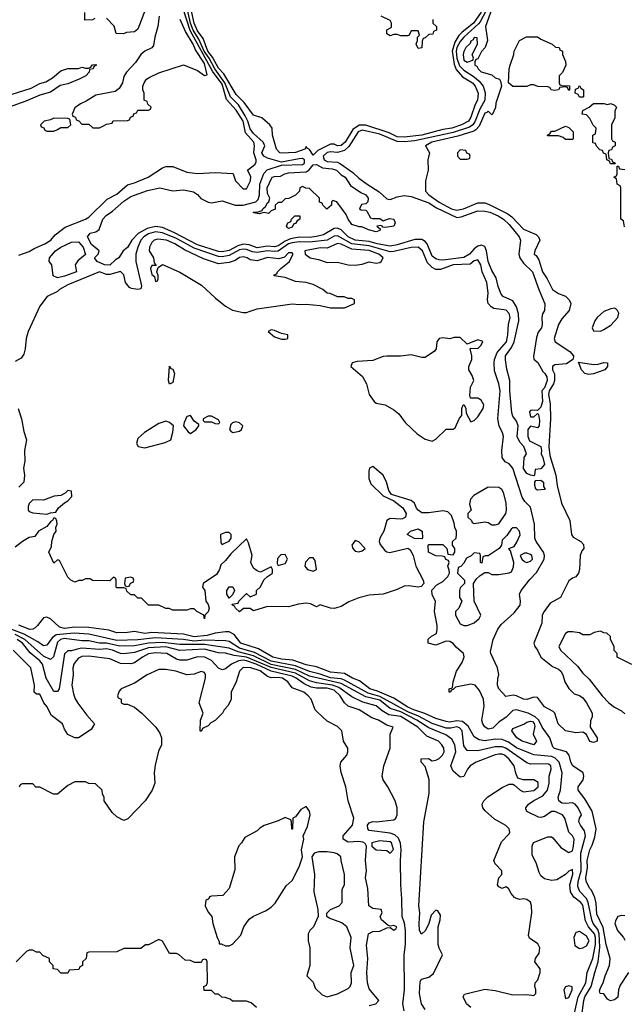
# Model space of a CAD drawing. Header units: inches. Extents: x 2348341 to 2479810, y 460419 to 613669.
# Tile 174 of 256: x 2360735 to 2364186, y 532028 to 537650. Entities that reach past the tile are written whole.
import ezdxf

# ---------------------------------------------------------------- set-up
doc = ezdxf.new("R2010")
doc.units = ezdxf.units.IN
doc.header["$MEASUREMENT"] = 0
doc.layers.add('C3563', color=7, linetype='Continuous')

msp = doc.modelspace()

# ---------------------------------------------------------------- linework, layer by layer
at = {"layer": 'C3563', "color": 2}
for points, elevation in [([(2363370, 537693.5), (2363324.9, 537630), (2363260.8, 537579.2), (2363241.5, 537558.5), (2363218.3, 537521.7), (2363203, 537470), (2363214.8, 537394.8), (2363226.2, 537366.2), (2363263.6, 537323.6), (2363320.3, 537290), (2363334.6, 537270), (2363351.6, 537230), (2363347.7, 537190), (2363334.5, 537165.5), (2363310, 537093.2), (2363296, 537070), (2363257.3, 537050), (2363201, 537030), (2363150, 537023.1), (2363030.7, 536990), (2362930, 536979.1), (2362890, 536981), (2362843.7, 537003.7), (2362710, 537046.6), (2362672.9, 537047.1), (2362636.8, 537023.2), (2362592.4, 536950), (2362570, 536931.6), (2362550, 536928.7), (2362530, 536939.5), (2362510, 536939.6), (2362437.2, 536902.8), (2362410, 536875.3), (2362389.3, 536909.3), (2362376.4, 536916.4), (2362370, 536926), (2362362, 536910), (2362310, 536892.3), (2362230, 536886.9), (2362219, 536890), (2362200.9, 536910), (2362179, 536990), (2362175.3, 537030), (2362162, 537050), (2362118, 537090), (2362070, 537105.2), (2362016.4, 537176.4), (2361970, 537223), (2361899.7, 537339.7), (2361870, 537372.4), (2361836.1, 537436), (2361808.8, 537470), (2361781.4, 537541.4), (2361750, 537586.8), (2361731.1, 537628.9), (2361700.7, 537770)], 42), ([(2363450, 537767), (2363394.8, 537610), (2363404.7, 537530), (2363391.3, 537490), (2363371.1, 537468.9), (2363350, 537426), (2363338, 537422), (2363334, 537410), (2363334, 537390), (2363344.7, 537384.7), (2363351.3, 537370), (2363370, 537351.3), (2363430, 537334.8), (2363450, 537318), (2363474, 537310), (2363479.6, 537299.6), (2363484.7, 537270), (2363452.7, 537172.7), (2363451.3, 537148.7), (2363434, 537110), (2363430, 537106), (2363410, 537128), (2363401, 537119), (2363390, 537116), (2363357.8, 537042.2), (2363339.6, 537020.4), (2363327.1, 537012.9), (2363235.1, 536984.9), (2363087.3, 536950), (2363051.3, 536930), (2363074.8, 536890), (2363064.7, 536850), (2363066, 536790), (2363051, 536730), (2363051, 536670), (2363070.7, 536650), (2363130, 536606.9), (2363199.3, 536570), (2363230, 536561.2), (2363269.3, 536570), (2363350, 536604.9), (2363390, 536603.2), (2363414.7, 536594.7), (2363520.8, 536540.8), (2363544.6, 536524.6), (2363610, 536453), (2363683.4, 536423.4), (2363696, 536410), (2363704, 536390), (2363676, 536330), (2363672, 536310), (2363682.8, 536302.8), (2363698.8, 536278.8), (2363718.9, 536210), (2363746.4, 536170), (2363776, 536110), (2363810, 536086), (2363850.9, 536070.9), (2363872, 536050), (2363882, 536030), (2363871, 535990), (2363830, 535942), (2363810, 535908.7), (2363786.8, 535830), (2363791.3, 535810), (2363875.2, 535755.2), (2363896, 535730), (2363896, 535724), (2363892, 535710), (2363855.8, 535684.2), (2363790, 535679.6), (2363776.3, 535670), (2363776.4, 535650), (2363787, 535627), (2363788.2, 535590), (2363782.2, 535570), (2363756.8, 535530), (2363753.1, 535510), (2363763.7, 535456.3), (2363764.9, 535370), (2363755.8, 535210), (2363761.6, 535161.6), (2363795.3, 535050), (2363803.9, 534990), (2363828.1, 534890), (2363874.7, 534790), (2363884.4, 534710), (2363894.5, 534694.5), (2363937.3, 534670), (2363953.5, 534653.5), (2363955.5, 534630), (2363943.8, 534616.2), (2363933.4, 534590), (2363930.2, 534510), (2363924.2, 534490), (2363910, 534469.6), (2363890, 534462), (2363870, 534445.2), (2363821.6, 534350), (2363762.6, 534317.4), (2363728.9, 534271.1), (2363717.6, 534250), (2363715.4, 534204.6), (2363670.8, 534090), (2363674.8, 534070), (2363690.4, 534050.4), (2363710.4, 534010.4), (2363777.3, 533957.3), (2363810, 533942), (2363824, 533930), (2363835.5, 533910), (2363847.3, 533870), (2363870, 533831), (2363900.7, 533800.7), (2363930, 533791), (2363950, 533778), (2363971.3, 533750), (2364002, 533690), (2364002, 533670), (2363992.7, 533647.3), (2363992, 533610), (2364031.3, 533550), (2364031.3, 533530), (2364010, 533522), (2363990, 533528), (2363970, 533568), (2363950, 533582), (2363910, 533577.2), (2363850, 533589), (2363809.3, 533630), (2363789, 533690), (2363779.5, 533699.5), (2363730, 533726.6), (2363690, 533779), (2363670, 533781.2), (2363630, 533767.8), (2363610, 533769.7), (2363570, 533789.6), (2363552.7, 533792.7), (2363510, 533786), (2363469.3, 533830), (2363462.7, 533850), (2363463.7, 533890), (2363469.4, 533910), (2363467, 533930), (2363462, 533950), (2363424, 534030), (2363422.7, 534042.7), (2363437.6, 534110), (2363465.1, 534170), (2363482.7, 534197.3), (2363556.8, 534263.2), (2363592.2, 534307.7), (2363594.3, 534330), (2363588.6, 534370), (2363596.9, 534390), (2363646.7, 534453.3), (2363685.9, 534494.1), (2363728.6, 534570), (2363729.8, 534590), (2363724.2, 534610), (2363683.5, 534670), (2363675.1, 534690), (2363673.5, 534770), (2363650, 534866), (2363618.8, 534898.8), (2363603.3, 534923.3), (2363549.6, 535090), (2363530, 535114.5), (2363506.2, 535126.2), (2363489.7, 535149.7), (2363486.6, 535190), (2363495.8, 535270), (2363491, 535291), (2363471.1, 535331.1), (2363465.1, 535370), (2363478, 535530), (2363471, 535570), (2363444.9, 535644.9), (2363444, 535690), (2363445.7, 535710), (2363461, 535750), (2363513.8, 535810), (2363521.5, 535850), (2363524.5, 535910), (2363535.1, 535950), (2363530, 535972.7), (2363511.1, 535991.1), (2363441.4, 536001.5), (2363426, 536010), (2363409.7, 536029.7), (2363405.6, 536050), (2363409.6, 536090), (2363401.3, 536150), (2363375.8, 536210), (2363366.6, 536250), (2363350, 536278), (2363330, 536273.3), (2363305.7, 536254.3), (2363210, 536249.7), (2363137.5, 536222.5), (2363110, 536223.7), (2363090, 536234), (2363062.4, 536262.4), (2363033.7, 536330), (2363010, 536351.1), (2362969.7, 536349.7), (2362870, 536325.6), (2362850, 536325), (2362730, 536359.3), (2362630, 536369.9), (2362550, 536416.5), (2362530, 536412.8), (2362489.4, 536390.6), (2362390, 536378.8), (2362330, 536381.6), (2362290, 536375), (2362270, 536369.8), (2362210, 536329), (2362190, 536326.3), (2362150, 536329.8), (2362090, 536319.9), (2362064.3, 536324.2), (2362030, 536337.8), (2362010, 536339.5), (2361990, 536334.9), (2361930, 536304.1), (2361890, 536296.5), (2361870, 536297.4), (2361730, 536345.6), (2361630, 536399.9), (2361550, 536432), (2361510, 536438.3), (2361470, 536427.7), (2361442.8, 536410), (2361426.5, 536390), (2361408.9, 536350), (2361398.3, 536310), (2361398.3, 536270), (2361430.6, 536129.4), (2361426.4, 536113.6), (2361410, 536109.2), (2361374, 536114), (2361361, 536121), (2361338.4, 536150), (2361330, 536193.2), (2361311.1, 536211.1), (2361250, 536194.8), (2361230, 536195.1), (2361190, 536209.6), (2361010, 536136.3), (2360962.8, 536110), (2360950, 536097.2), (2360892, 536070), (2360850, 536014), (2360783, 535870), (2360771, 535830), (2360766.8, 535770), (2360759.1, 535740.9), (2360742.8, 535717.2), (2360710, 535697.2)], 50), ([(2363398.6, 537701.4), (2363362.6, 537637.4), (2363354.5, 537625.5), (2363270.2, 537550), (2363250, 537525.3), (2363230.1, 537490), (2363226.2, 537470), (2363229.7, 537429.7), (2363245.8, 537385.8), (2363270, 537361.1), (2363330, 537324.1), (2363358.2, 537298.2), (2363379.7, 537270), (2363392.7, 537232.7), (2363390.2, 537190), (2363361.4, 537138.6), (2363332.6, 537067.4), (2363321.1, 537050), (2363303.2, 537036.8), (2363210, 537005), (2362990, 536957.4), (2362930, 536951.8), (2362890, 536953.6), (2362790, 536995.9), (2362690, 537018.6), (2362667.1, 537010), (2362614.6, 536925.4), (2362590, 536902.7), (2362550, 536890.7), (2362510, 536894.8), (2362490, 536891.7), (2362467.6, 536870), (2362472.2, 536850), (2362490, 536840.2), (2362550, 536835.6), (2362566.2, 536826.2), (2362636.8, 536776.8), (2362670, 536745.7), (2362719.3, 536710), (2362787.6, 536667.6), (2362830, 536626.9), (2362850, 536622.8), (2362890, 536638.2), (2362930, 536645), (2362970, 536640.2), (2363070, 536603.5), (2363114.7, 536574.7), (2363230, 536520.9), (2363255.7, 536524.3), (2363350, 536559), (2363390, 536556.9), (2363418.8, 536550), (2363465.5, 536530), (2363497.6, 536510), (2363530, 536479.5), (2363585.3, 536410), (2363594, 536390), (2363584.6, 536310), (2363590.3, 536290), (2363610, 536259.3), (2363663, 536210), (2363697.6, 536110), (2363732.7, 536027.3), (2363730.4, 535990), (2363719.1, 535970), (2363715.5, 535950), (2363718, 535910), (2363713, 535890), (2363695.3, 535864.7), (2363684.6, 535835.4), (2363667.3, 535727.3), (2363670.6, 535710.6), (2363692.3, 535692.3), (2363721.8, 535641.8), (2363733.1, 535630), (2363743.7, 535610), (2363746.4, 535590), (2363730, 535547), (2363716.4, 535530), (2363718.4, 535470), (2363710, 535438), (2363690, 535418), (2363659.6, 535420.4), (2363650, 535418), (2363646, 535410), (2363650, 535382), (2363670, 535382), (2363690, 535402), (2363696, 535396), (2363702, 535362), (2363701, 535330), (2363690, 535319), (2363650, 535328.7), (2363636, 535310), (2363634.8, 535290), (2363634.8, 535270), (2363644.9, 535244.9), (2363710, 535212), (2363713.4, 535190), (2363710.8, 535170), (2363721, 535150), (2363730.3, 535110), (2363710, 535086), (2363678, 535082), (2363674, 535050), (2363670, 535046), (2363651.6, 535048.4), (2363630, 535059), (2363610, 535088), (2363615.3, 535150), (2363628, 535170), (2363612.9, 535212.9), (2363590, 535238), (2363574, 535270), (2363581.2, 535330), (2363570, 535358), (2363550, 535386), (2363544.7, 535404.7), (2363532, 535530), (2363533.2, 535590), (2363514.8, 535654.8), (2363507.7, 535707.7), (2363507.8, 535730), (2363542.9, 535777.1), (2363556.9, 535810), (2363584.5, 535930), (2363582.4, 535970), (2363570.8, 536010.8), (2363550, 536044.2), (2363494, 536070), (2363482.8, 536082.8), (2363466.3, 536126.3), (2363455.6, 536175.6), (2363430, 536218), (2363408.4, 536268.4), (2363400.4, 536330), (2363390, 536354), (2363370, 536362.9), (2363350, 536356), (2363330, 536340.9), (2363303.1, 536310), (2363270, 536291.1), (2363150, 536276.8), (2363130, 536278), (2363110, 536283.5), (2363090, 536298.7), (2363060.4, 536370), (2363050, 536382.6), (2363030, 536394.8), (2362990, 536394), (2362890, 536364), (2362850, 536357.1), (2362775.1, 536370), (2362730, 536383.4), (2362650, 536390.7), (2362610, 536409.8), (2362570, 536449.8), (2362550, 536458.5), (2362530, 536456.9), (2362470, 536420.7), (2362430, 536411.5), (2362390, 536405.9), (2362330, 536407.9), (2362281.4, 536398.6), (2362250, 536385.7), (2362210, 536358.6), (2362190, 536352.4), (2362150, 536355.7), (2362090, 536346.5), (2362044.7, 536364.7), (2362010, 536368.4), (2361980.7, 536359.3), (2361930, 536331.7), (2361890, 536324.1), (2361870, 536326.1), (2361750, 536363.9), (2361615.3, 536435.3), (2361550, 536462.9), (2361510, 536469.8), (2361461.9, 536458.1), (2361411.5, 536428.5), (2361376, 536390), (2361350, 536349.3), (2361326, 536330), (2361301, 536290), (2361281.7, 536278.3), (2361250, 536247.8), (2361219, 536250), (2361177.2, 536270), (2361162, 536290), (2361182, 536310), (2361188.7, 536330), (2361145.6, 536365.6), (2361122, 536410), (2361138, 536430), (2361170, 536439.1), (2361187.9, 536452.1), (2361209.7, 536510), (2361228, 536532), (2361263.9, 536556.1), (2361330, 536613.4), (2361370, 536639.5), (2361464.7, 536675.3), (2361534, 536690), (2361610, 536672.2), (2361670, 536678), (2361726.6, 536666.6), (2361750, 536650.8), (2361768.9, 536628.9), (2361810, 536608.4), (2361830, 536604.4), (2361890, 536614.9), (2361964.7, 536590), (2362010, 536590.2), (2362083.7, 536610), (2362096.8, 536623.2), (2362103.5, 536650), (2362105.8, 536710), (2362129, 536771), (2362147.3, 536792.7), (2362230, 536819.1), (2362350, 536822.9), (2362361.1, 536830), (2362361.3, 536850), (2362350, 536857.6), (2362330, 536855.8), (2362230, 536835.8), (2362150, 536858.7), (2362127.8, 536870), (2362117, 536890), (2362134, 536930), (2362125.4, 536950), (2362070, 537000.4), (2362050, 537026.6), (2362036.8, 537070), (2362021.6, 537101.6), (2361983.4, 537163.4), (2361938.6, 537210), (2361906.5, 537290), (2361848.4, 537368.4), (2361815.9, 537430), (2361788.2, 537470), (2361758.1, 537538.1), (2361726.1, 537590), (2361710.9, 537630), (2361686.6, 537730)], 46), ([(2360730, 536305.5), (2360790, 536326), (2360816.9, 536343.1), (2360879, 536370), (2360912.7, 536390), (2360938, 536422), (2360995.5, 536464.5), (2361110, 536510.8), (2361130, 536522.8), (2361234.2, 536625.8), (2361290, 536654), (2361350, 536707.3), (2361390, 536717.3), (2361468, 536750), (2361550, 536804.7), (2361570, 536811), (2361610, 536811), (2361690, 536778.8), (2361750.6, 536770.6), (2361850, 536776.4), (2361950.9, 536770.9), (2361954, 536770), (2361966, 536730), (2362010, 536684.7), (2362030, 536684.7), (2362052, 536730), (2362054.8, 536754.8), (2362035.3, 536790), (2362077, 536823), (2362084.4, 536835.6), (2362085.4, 536850), (2362070.8, 536890), (2362076, 536930), (2362071, 536950), (2362024.4, 537004.4), (2362010, 537069.5), (2361970, 537134), (2361914.7, 537194.7), (2361890, 537282.3), (2361835.5, 537355.5), (2361707.6, 537587.6), (2361670, 537706.3)], 50), ([(2361530.6, 537670), (2361523.8, 537610), (2361505.5, 537550), (2361498, 537502), (2361490, 537489), (2361450, 537469.2), (2361426.8, 537450), (2361395.2, 537404.8), (2361344.7, 537350), (2361330, 537326), (2361322, 537290), (2361303.6, 537256.4), (2361279.6, 537240.4), (2361170, 537219), (2361115.3, 537184.7), (2361082, 537170), (2361050, 537146), (2361034, 537110), (2361038, 537098), (2361052.7, 537092.7), (2361058, 537078), (2361072.7, 537072.7), (2361090, 537054), (2361130, 537054), (2361152.7, 537032.7), (2361190, 537032), (2361210, 537042), (2361230, 537054), (2361262, 537058), (2361266, 537070), (2361272.7, 537072.7), (2361350, 537074), (2361362, 537078), (2361367.3, 537092.7), (2361382, 537098), (2361387.3, 537112.7), (2361402, 537118), (2361410, 537134), (2361470, 537134), (2361482, 537138), (2361486, 537150), (2361467.3, 537167.3), (2361462, 537182), (2361446, 537190), (2361446, 537230), (2361438, 537250), (2361438, 537270), (2361446, 537290), (2361458, 537310), (2361478, 537322), (2361530, 537346), (2361670, 537391.3), (2361750, 537358.8), (2361790, 537331), (2361806, 537334), (2361790, 537399.5), (2361737.7, 537477.7), (2361725.4, 537510), (2361681.8, 537581.8), (2361651.2, 537650)], 54), ([(2361163.6, 537656.4), (2361150, 537648), (2361107.3, 537647.3), (2361106, 537690)], 50), ([(2361454, 537710), (2361410, 537595.3), (2361390, 537581.2), (2361344, 537576), (2361328.4, 537568.4), (2361286, 537570), (2361273.6, 537613.6), (2361230, 537658)], 50), ([(2363094, 537650), (2363094, 537630), (2363114, 537610), (2363114, 537590), (2363098, 537582), (2363092.7, 537567.3), (2363070, 537566), (2363050, 537546), (2363038, 537542), (2363032.7, 537527.3), (2363030, 537488.7), (2363010, 537486), (2362998, 537510), (2363006, 537530), (2363006, 537550), (2363018, 537562), (2363010, 537586), (2362970, 537586), (2362958, 537562), (2362950, 537558), (2362910, 537558), (2362890, 537566), (2362870, 537566), (2362850, 537558), (2362830, 537568), (2362830, 537592), (2362855.3, 537604.7), (2362858, 537610), (2362858, 537630), (2362850, 537646), (2362798, 537670)], 38), ([(2360650, 537211.3), (2360801.2, 537258.8), (2360850, 537286), (2360884.7, 537295.3), (2360923.1, 537316.9), (2360970, 537358), (2361010, 537371), (2361070, 537371.3), (2361090, 537378), (2361110, 537372), (2361127.3, 537372.7), (2361142, 537378), (2361150, 537392), (2361170, 537394), (2361174, 537390), (2361158, 537382), (2361154, 537370), (2361134, 537366), (2361132, 537350), (2361112, 537330), (2361074, 537310), (2361010, 537284), (2360966, 537274), (2360910, 537235.3), (2360850, 537219), (2360770, 537184), (2360670, 537149)], 50), ([(2364187.3, 536467.3), (2364182, 536502), (2364166, 536510), (2364166, 536690), (2364162, 536702), (2364146, 536710), (2364142, 536742), (2364126, 536750), (2364142, 536758), (2364146, 536770), (2364146, 536814), (2364152.7, 536812.7), (2364158, 536798), (2364190, 536794)], 50), ([(2360725.5, 535430), (2360746, 535370), (2360758, 535298), (2360773, 535250), (2360761.6, 535190), (2360764.4, 535130), (2360757.3, 535090), (2360762, 535050), (2360759.1, 535010), (2360730, 534981.2)], 50), ([(2364210.7, 532210), (2364163.1, 532136.9), (2364153, 532110), (2364150, 532069), (2364130, 532053.2), (2364108, 532048), (2364090, 532058), (2364070, 532088), (2364048, 532090), (2364045.2, 532105.2), (2364050, 532122), (2364066, 532150), (2364077.2, 532190), (2364102.7, 532250), (2364105.2, 532290), (2364082, 532370), (2364066.3, 532466.3), (2364030, 532542), (2364025.7, 532605.7), (2364018.3, 532638.3), (2363999.7, 532679.7), (2363989.4, 532690), (2363968, 532730), (2363967.1, 532750), (2363976.9, 532810), (2363973.6, 532850), (2363989.7, 532910), (2364003.5, 532936.5), (2364018.3, 532981.7), (2364025.6, 533030), (2364003.5, 533130), (2363961.7, 533201.7), (2363923.7, 533250), (2363923.7, 533270), (2363951.8, 533310), (2363956.2, 533330), (2363952, 533350), (2363893.3, 533390), (2363881.1, 533410), (2363870.8, 533450.8), (2363857, 533470), (2363788.6, 533488.6), (2363778, 533498), (2363761.2, 533550), (2363717.2, 533610), (2363699, 533650), (2363678, 533670), (2363638, 533690), (2363570, 533709.3), (2363550, 533706), (2363512.2, 533667.8), (2363470, 533639.6), (2363434.9, 533605.1), (2363410, 533598.4), (2363390, 533612.3), (2363378.7, 533630), (2363373.6, 533650), (2363385.6, 533730), (2363382, 533770), (2363360.2, 533820.2), (2363335.3, 533850), (2363310, 533855.3), (2363222, 533838), (2363210, 533826), (2363198, 533822), (2363194, 533810), (2363186, 533810), (2363186, 533830), (2363206, 533834), (2363208.7, 533868.7), (2363229, 533930), (2363260.2, 533979.8), (2363272.5, 534012.5), (2363269, 534030), (2363226.3, 534066.3), (2363210, 534088.7), (2363190, 534099), (2363170, 534102), (2363110, 534078), (2363066, 534090), (2363067.3, 534112.7), (2363086, 534130), (2363114, 534146), (2363119, 534170), (2363119, 534190), (2363102, 534270), (2363108.7, 534330), (2363090, 534366), (2363088.4, 534391.6), (2363116.4, 534423.6), (2363150, 534442), (2363178, 534470), (2363188, 534490), (2363187.3, 534507.3), (2363178, 534530), (2363186, 534550), (2363182, 534562), (2363168, 534568), (2363162, 534582), (2363147.3, 534587.3), (2363110, 534588), (2363068.9, 534608.9), (2363066, 534650), (2363070, 534654), (2363150, 534654), (2363174, 534630), (2363178, 534598), (2363210, 534594), (2363218, 534610), (2363218, 534630), (2363206, 534650), (2363206, 534670), (2363226, 534690), (2363228, 534710), (2363228, 534730), (2363218, 534750), (2363214.6, 534774.6), (2363199, 534819), (2363179, 534839), (2363150, 534845.2), (2363070, 534834), (2363030, 534833.2), (2363009.2, 534849.2), (2363000.1, 534860.1), (2362988.7, 534890), (2362970, 534904), (2362858, 534938), (2362841.2, 534961.2), (2362829.4, 535010), (2362810, 535049.2), (2362750, 535099), (2362731, 535089), (2362728, 535072), (2362728, 535030), (2362739.9, 534999.9), (2362810, 534931.3), (2362870, 534902), (2362922, 534862), (2362941, 534830), (2362938, 534810), (2362919.8, 534800.2), (2362910, 534797.2), (2362850, 534801.2), (2362831.3, 534790), (2362813.4, 534730), (2362790.4, 534690), (2362787.3, 534670), (2362792.4, 534652.4), (2362819, 534619), (2362830, 534610.6), (2362847.5, 534607.5), (2362950, 534632), (2362963.6, 534623.6), (2362982, 534590), (2362996, 534530), (2363038, 534450), (2363042, 534430), (2363026, 534414), (2363010, 534409.3), (2362956.6, 534416.6), (2362930, 534415.1), (2362890, 534396), (2362810, 534369), (2362730, 534364), (2362670, 534349), (2362614, 534326), (2362570, 534299), (2362530, 534288.7), (2362508.9, 534288.9), (2362450, 534308), (2362430, 534298), (2362394.6, 534314.6), (2362370, 534319), (2362327.1, 534312.9), (2362270, 534297.2), (2362150, 534299), (2362070, 534275.3), (2362050, 534288), (2362012.7, 534287.3), (2361990, 534268), (2361966, 534290), (2361962, 534302), (2361950, 534306), (2361947.3, 534312.7), (2361982, 534318), (2361986, 534330), (2362030, 534374), (2362050, 534354), (2362086, 534370), (2362086, 534390), (2362108.9, 534411.1), (2362129, 534451), (2362148.7, 534471.3), (2362178, 534490), (2362178, 534510), (2362170, 534526), (2362110, 534495.3), (2362090, 534502), (2362070, 534518), (2362055.3, 534550), (2362062, 534590), (2362042, 534662), (2362030, 534686), (2361939.8, 534600.2), (2361910, 534562), (2361882.8, 534537.2), (2361876, 534510), (2361858.3, 534481.7), (2361782, 534430), (2361778, 534410), (2361791, 534390), (2361798, 534330), (2361811, 534310), (2361816, 534290), (2361810, 534268), (2361792, 534250), (2361790, 534228.7), (2361786, 534250), (2361746, 534270), (2361730, 534286), (2361710, 534286), (2361690, 534278), (2361610, 534278), (2361587.3, 534287.3), (2361568.4, 534288.4), (2361530, 534306), (2361470, 534306), (2361430, 534346), (2361410, 534346), (2361390, 534366), (2361370, 534366), (2361347.3, 534387.3), (2361342, 534402), (2361330, 534406), (2361290, 534406), (2361286, 534410), (2361286, 534450), (2361282, 534462), (2361270, 534466), (2361250, 534446), (2361150, 534448), (2361136.4, 534456.4), (2361110, 534458), (2361091.6, 534448.4), (2361072.7, 534447.3), (2361050, 534438), (2361026, 534450), (2361010, 534466), (2360962, 534562), (2360950, 534566), (2360930, 534546), (2360902, 534610), (2360917.2, 534642.8), (2360918, 534670), (2360929.4, 534710.6), (2360944, 534730), (2360942, 534750), (2360948, 534770), (2360947.3, 534787.3), (2360942, 534802), (2360930, 534806), (2360922, 534790), (2360910, 534782), (2360890, 534755.3), (2360842, 534730), (2360822, 534698), (2360790, 534693.2), (2360751, 534670), (2360710, 534637.2)], 54), ([(2363941, 531950), (2363954.5, 532050), (2363960.8, 532070), (2363998, 532130), (2364017.2, 532210), (2364037.1, 532270), (2364046.2, 532353.8), (2364042.8, 532430), (2364034.8, 532454.8), (2364008.9, 532490), (2364000.3, 532510), (2363980.7, 532610), (2363970, 532631.2), (2363931.6, 532671.6), (2363920.5, 532700.5), (2363922.3, 532730), (2363939.9, 532790), (2363937.7, 532890), (2363964.7, 532990), (2363958.8, 533018.8), (2363936.2, 533050), (2363927.6, 533070), (2363929.6, 533090.4), (2363941.2, 533110), (2363922.9, 533150), (2363905.2, 533170), (2363890, 533177.6), (2363850, 533173.6), (2363830, 533176.2), (2363812.3, 533190), (2363809.4, 533210), (2363822, 533250), (2363831.5, 533350), (2363814.3, 533410), (2363790, 533435.6), (2363770, 533442.8), (2363670, 533453.3), (2363650, 533459.2), (2363570, 533492), (2363524.9, 533524.9), (2363490, 533539.8), (2363450, 533541.5), (2363390, 533532.8), (2363358.3, 533538.3), (2363330, 533555.1), (2363295.2, 533615.2), (2363261.8, 533641.8), (2363230, 533647.1), (2363190, 533639.3), (2363170, 533642.4), (2363110, 533659.8), (2363048, 533688), (2362985.1, 533710), (2362950, 533724.7), (2362870, 533775.6), (2362776.6, 533816.6), (2362734.5, 533830), (2362674.7, 533874.7), (2362635.1, 533890), (2362590, 533916.4), (2362510, 533923.9), (2362430, 533955.1), (2362370, 533967.1), (2362293.8, 533993.8), (2362230, 533999), (2362180.7, 534010), (2362097.4, 534057.4), (2361996.9, 534090), (2361959.4, 534139.4), (2361930, 534154), (2361910, 534155.4), (2361850, 534146.9), (2361805.4, 534134.6), (2361730, 534126.5), (2361670, 534141.1), (2361490, 534150.7), (2361450, 534145), (2361390, 534157.3), (2361350, 534151), (2361290, 534149.7), (2361243.7, 534163.7), (2361130, 534179.2), (2361050, 534181.8), (2360990, 534174.2), (2360961.6, 534181.6), (2360910, 534229), (2360890, 534239), (2360870, 534235.3), (2360837.3, 534190), (2360822.8, 534177.2), (2360810, 534169.6), (2360792, 534168), (2360730, 534193.3)], 58), ([(2363902.8, 531977.2), (2363923.1, 532070), (2363966.2, 532150), (2363974.5, 532210), (2364006.2, 532290), (2364022.3, 532370), (2364022.5, 532410), (2364016.5, 532430), (2363981.5, 532470), (2363963.9, 532503.9), (2363950, 532594), (2363938.9, 532610), (2363899.1, 532639.1), (2363878.9, 532670), (2363875.4, 532710), (2363891.8, 532771.8), (2363890, 532798), (2363870, 532788.7), (2363850.7, 532769.3), (2363802, 532738), (2363770, 532734), (2363730, 532744), (2363710, 532762), (2363700.1, 532780.1), (2363686, 532830), (2363661.2, 532881.2), (2363659.5, 532930), (2363667.7, 532952.3), (2363750, 532983.8), (2363770, 532984.9), (2363778.7, 532978.7), (2363823.4, 532923.4), (2363870, 532894.8), (2363890, 532904.7), (2363896.3, 532930), (2363900.9, 532970), (2363890, 532989), (2363869, 533010), (2363846.6, 533090), (2363833.2, 533110), (2363790, 533129.6), (2363770, 533129.6), (2363730, 533100.7), (2363710, 533094), (2363695.9, 533095.9), (2363629.6, 533129.6), (2363624.1, 533144.1), (2363623.7, 533150), (2363639.5, 533170), (2363669, 533191), (2363722, 533218), (2363748.4, 533250), (2363758, 533290), (2363757.4, 533330), (2363769.6, 533370), (2363767, 533390), (2363757.4, 533397.4), (2363750, 533401.3), (2363650, 533398.4), (2363630, 533407), (2363510.5, 533490.5), (2363490, 533498.8), (2363450, 533498.2), (2363350, 533474.3), (2363290, 533477), (2363270, 533504), (2363260.4, 533590), (2363246.2, 533606.2), (2363230, 533611.6), (2363195.8, 533604.2), (2363170, 533605.5), (2363090, 533631.5), (2363012.3, 533672.3), (2362950, 533698.1), (2362790, 533786.2), (2362724.2, 533804.2), (2362590, 533879.1), (2362570, 533885.4), (2362510, 533891.2), (2362450, 533913.6), (2362390, 533927.9), (2362310, 533961.3), (2362170, 533988), (2362076.1, 534036.1), (2361990, 534061.4), (2361930, 534100.4), (2361910, 534102.7), (2361790, 534106.5), (2361730, 534102), (2361670, 534111.2), (2361510, 534120.6), (2361409, 534109), (2361290, 534105), (2361130, 534140.7), (2361046.5, 534146.5), (2360943, 534137), (2360919.5, 534120.5), (2360890, 534078), (2360870, 534074.5), (2360838.2, 534098.2), (2360760.6, 534140.6), (2360690, 534167.5)], 62), ([(2363310, 532009), (2363285.2, 532030), (2363266, 532070), (2363274, 532086), (2363390, 532114.8), (2363450, 532107.7), (2363550, 532082.8), (2363630, 532084), (2363670, 532078), (2363682, 532090), (2363682, 532110), (2363675.3, 532130), (2363678, 532150), (2363692.9, 532167.1), (2363706, 532210), (2363706, 532230), (2363675.3, 532270), (2363679, 532290), (2363700.7, 532319.3), (2363704.5, 532350), (2363693, 532373), (2363645.2, 532405.2), (2363640.2, 532420.2), (2363657.6, 532550), (2363657, 532590), (2363651.6, 532611.6), (2363630, 532626), (2363610, 532629.3), (2363590, 532626), (2363570, 532632.7), (2363558.6, 532638.6), (2363540.2, 532660.2), (2363526, 532690), (2363510, 532698), (2363488.4, 532688.4), (2363470, 532698), (2363462, 532710), (2363469.3, 532750.7), (2363488, 532770), (2363488, 532790), (2363448.7, 532830), (2363442, 532850), (2363484.7, 532955.3), (2363530, 533002), (2363533.2, 533010), (2363528.7, 533030), (2363510, 533048.7), (2363446, 533086), (2363392.5, 533132.5), (2363379, 533150), (2363374, 533170), (2363384, 533190), (2363407.6, 533212.4), (2363490, 533266), (2363530, 533284.7), (2363550, 533284.7), (2363559.8, 533279.8), (2363592, 533250), (2363610, 533241), (2363670, 533248.5), (2363694.5, 533270), (2363693.8, 533293.8), (2363670, 533309.2), (2363609, 533309), (2363579, 533319), (2363566.8, 533346.8), (2363558.4, 533390), (2363526.3, 533430), (2363502, 533450), (2363490, 533455.6), (2363470, 533456.8), (2363450, 533452.3), (2363341, 533410), (2363307.3, 533390), (2363290.8, 533370), (2363270, 533328.7), (2363250, 533324), (2363210, 533359.3), (2363196.2, 533390), (2363223.9, 533470), (2363219.7, 533510), (2363202, 533542), (2363167.1, 533567.1), (2363070, 533605.8), (2363002.2, 533650), (2362910, 533698.4), (2362850, 533717.7), (2362790, 533763.7), (2362710, 533782.9), (2362570, 533859.2), (2362390, 533901.5), (2362310, 533940.1), (2362170, 533969), (2362070, 534016.9), (2361981.3, 534041.3), (2361930, 534061.4), (2361790, 534083.2), (2361650, 534081.4), (2361550, 534094.6), (2361470.1, 534089.9), (2361390, 534074.6), (2361306.8, 534073.2), (2361230, 534089.9), (2361189.8, 534089.8), (2361130, 534102.4), (2361090, 534103.1), (2360990, 534115.8), (2360968.4, 534111.6), (2360950, 534094.7), (2360927.4, 534012.6), (2360910, 533997.6), (2360870, 534015.1), (2360764.4, 534110), (2360710, 534139.3)], 66), ([(2364230, 533968), (2364146, 534010), (2364146, 534030), (2364128.4, 534048.4), (2364128, 534070), (2364108, 534110), (2364107.3, 534127.3), (2364087.3, 534147.3), (2364070, 534148), (2364050, 534158), (2364014, 534150), (2363990, 534138), (2363950, 534138), (2363930, 534148), (2363890, 534155.3), (2363865.4, 534154.6), (2363850, 534146), (2363812, 534070), (2363822, 534050), (2363919.1, 533959.1), (2363950, 533918), (2363984.9, 533884.9), (2364060.7, 533790), (2364098.8, 533750), (2364130, 533724), (2364170, 533702.8), (2364190, 533686)], 54), ([(2363050, 531998), (2363028.7, 532030), (2363017.2, 532090), (2363021.2, 532158.8), (2363029.2, 532170.8), (2363070, 532182.8), (2363097, 532203), (2363148.7, 532310), (2363129.3, 532349.3), (2363124, 532370), (2363124, 532470), (2363135.3, 532510), (2363136.4, 532536.4), (2363122, 532562), (2363110, 532566), (2363083.6, 532536.4), (2363071.1, 532488.9), (2363052, 532450), (2363028.4, 532428.4), (2363018, 532450), (2363015.3, 532490), (2363019, 532550), (2363013.2, 532590), (2363042, 533070), (2363071.7, 533231.7), (2363071.6, 533311.6), (2363050, 533386), (2363026, 533410), (2363026, 533430), (2363068.9, 533431.1), (2363090, 533418), (2363110, 533421), (2363130, 533430.8), (2363149.2, 533450), (2363158, 533470), (2363156, 533490), (2363145.2, 533510), (2363125.2, 533530), (2363058.9, 533558.9), (2363007.8, 533610), (2362910, 533671.3), (2362841.7, 533681.7), (2362804.1, 533704.1), (2362770, 533733), (2362693, 533753), (2362630, 533782.6), (2362556.9, 533836.9), (2362520.7, 533850), (2362430, 533862.7), (2362390, 533874.1), (2362310, 533919.3), (2362170, 533951.7), (2362030, 534010.9), (2361960, 534020), (2361910, 534032.4), (2361870, 534035.3), (2361790, 534056.5), (2361650, 534047.6), (2361570, 534069.8), (2361470, 534063.9), (2361390, 534036.8), (2361330, 534028.3), (2361310, 534031), (2361264.5, 534050), (2361230, 534058.5), (2361190, 534053.6), (2361090, 534060.9), (2361063.4, 534056.6), (2361030, 534045.6), (2361010, 534046), (2360990.4, 534029.6), (2360960.7, 533830), (2360950, 533814), (2360930, 533814), (2360886.3, 533890), (2360864.4, 533970), (2360849.7, 533990), (2360795, 534035), (2360750.7, 534090), (2360721.3, 534110)], 70), ([(2362929.8, 531990), (2362922.8, 532030), (2362930.8, 532110), (2362928.8, 532310), (2362936.5, 532370), (2362938, 532450), (2362932.1, 532492.1), (2362918.7, 532530), (2362916.8, 532630), (2362909.7, 532710), (2362908.5, 532848.5), (2362912.2, 532910), (2362908, 532948), (2362897, 532977), (2362876, 532996), (2362850, 533004.4), (2362730, 533020.9), (2362722, 533030), (2362719.6, 533050), (2362730, 533064.9), (2362750, 533072), (2362770, 533070.4), (2362870, 533081), (2362882, 533090), (2362889, 533110), (2362889, 533150), (2362879, 533190), (2362837.2, 533270), (2362809, 533310), (2362804, 533330), (2362812.7, 533390), (2362849.2, 533490), (2362849.2, 533570.8), (2362866, 533610), (2362830, 533621.2), (2362784, 533650), (2362744.2, 533664.2), (2362673.2, 533710), (2362609.7, 533729.7), (2362588.5, 533748.5), (2362564.2, 533790), (2362530, 533821), (2362490, 533832.9), (2362430, 533833.6), (2362399.4, 533839.4), (2362358.3, 533858.3), (2362313.5, 533890), (2362290, 533901), (2362170, 533929.8), (2362084, 533970), (2362030, 533988.4), (2362010, 533992.2), (2361984.9, 533990), (2361944, 533970), (2361910, 533943.7), (2361890, 533938), (2361870, 533946.6), (2361830, 533991.8), (2361790.9, 534010.9), (2361750, 534012.8), (2361690, 533993), (2361650, 533993), (2361630, 533998.7), (2361574, 534030), (2361510, 534034), (2361470, 534028.2), (2361435.5, 534010), (2361390, 533977.4), (2361369, 533971), (2361310, 533974), (2361250, 534000.7), (2361130, 534016), (2361090, 534013.7), (2361070, 534003.6), (2361056.4, 533990), (2361043.1, 533970), (2361038.7, 533950), (2361040.3, 533910), (2361033.1, 533850), (2361041.3, 533801.3), (2361051.8, 533771.8), (2361066.9, 533746.9), (2361118, 533678), (2361162, 533630), (2361143.6, 533596.4), (2361070, 533548.7), (2361048.9, 533548.9), (2361010, 533568), (2360990, 533598), (2360979, 533630), (2360916.9, 533676.9), (2360890, 533729), (2360872.3, 533750), (2360850, 533798), (2360830, 533798), (2360818, 533810), (2360819, 533850), (2360799.3, 533950), (2360698, 534050)], 74), ([(2362730, 532020.7), (2362768.7, 532031.3), (2362786, 532050), (2362730, 532116), (2362720.4, 532150), (2362716.4, 532210), (2362721.7, 532290), (2362714.9, 532365.1), (2362726.6, 532430), (2362750, 532444.4), (2362790, 532445.3), (2362830, 532464), (2362850, 532466.8), (2362870, 532451.3), (2362882, 532458), (2362888.7, 532470), (2362870, 532478), (2362850, 532474), (2362838, 532478), (2362801.2, 532510), (2362793.2, 532530), (2362804, 532550), (2362798, 532570), (2362750, 532575.1), (2362727.8, 532590), (2362722, 532690), (2362709.7, 532750), (2362714.5, 532790), (2362708.2, 532850), (2362715.3, 532930), (2362706.8, 532946.8), (2362694, 532954), (2362670, 532957.6), (2362610, 532953.2), (2362582, 532970), (2362582, 532990), (2362634, 533050), (2362642, 533090), (2362609.2, 533189.2), (2362597.2, 533270), (2362569.2, 533350.8), (2362564, 533390), (2362568.7, 533410), (2362602, 533450), (2362609, 533470), (2362609, 533490), (2362584, 533530), (2362573.2, 533590), (2362550, 533614), (2362490, 533644), (2362435.5, 533695.5), (2362422, 533710), (2362398, 533770), (2362382, 533790), (2362357.2, 533810), (2362290, 533835.1), (2362265.6, 533870), (2362234.5, 533890), (2362210, 533894), (2362170, 533892.3), (2362150, 533900.5), (2362107.7, 533932.3), (2362054, 533950), (2362010, 533951.2), (2361990.6, 533930), (2361970.7, 533870), (2361942, 533810), (2361942, 533770), (2361925.4, 533734.6), (2361902, 533710), (2361892, 533690), (2361851.1, 533648.9), (2361825.4, 533634.6), (2361810, 533618), (2361778, 533602), (2361770, 533586), (2361766, 533590), (2361768, 533650), (2361782, 533690), (2361759, 533750), (2361796, 533890), (2361796, 533910), (2361790, 533922), (2361770, 533928.7), (2361730, 533912.3), (2361690, 533909.4), (2361626, 533930), (2361570, 533939.3), (2361530, 533939), (2361462, 533910), (2361390, 533862), (2361314, 533830), (2361303.6, 533816.4), (2361294, 533790), (2361298, 533778), (2361314, 533770), (2361314, 533750), (2361330, 533742), (2361350, 533742), (2361390, 533724.7), (2361432, 533690), (2361512, 533610), (2361535.3, 533575.3), (2361544.7, 533550), (2361544.7, 533510), (2361527.5, 533472.5), (2361507.5, 533392.5), (2361502.8, 533350), (2361506, 533290), (2361491.3, 533250), (2361452, 533190), (2361352.7, 533087.3), (2361330, 533078), (2361290, 533098), (2361263.1, 533123.1), (2361218, 533190), (2361218, 533210), (2361208.4, 533228.4), (2361206, 533250), (2361167.3, 533287.3), (2361130, 533288), (2361110, 533298), (2361050, 533298), (2361010, 533278), (2360950, 533228), (2360928.4, 533228.4), (2360850, 533268), (2360828, 533268), (2360810, 533286), (2360750, 533286), (2360738, 533282), (2360732.7, 533267.3)], 78), ([(2364190, 532532.3), (2364170, 532535.1), (2364150, 532529), (2364135.5, 532504.5), (2364133, 532490), (2364146.8, 532450), (2364182, 532410), (2364190, 532394)], 54), ([(2362086, 532010), (2362056.4, 532036.4), (2362030, 532046), (2361950, 532046), (2361936.4, 532056.4), (2361907.3, 532067.3), (2361888.4, 532068.4), (2361870, 532086), (2361850, 532086), (2361830, 532106), (2361787.3, 532107.3), (2361786, 532130), (2361802, 532138), (2361807.3, 532152.7), (2361806, 532270), (2361802, 532282), (2361790, 532286), (2361778, 532282), (2361770, 532266), (2361732.7, 532267.3), (2361710, 532278), (2361680.4, 532280.4), (2361646, 532310), (2361630, 532318), (2361590, 532318), (2361550, 532388), (2361530, 532398), (2361470, 532368), (2361452.7, 532367.3), (2361427.3, 532347.3), (2361330, 532346), (2361290, 532328), (2361130, 532326), (2361118, 532322), (2361114, 532290), (2361094, 532270), (2361094, 532250), (2361078, 532242), (2361072.7, 532227.3), (2361018, 532222), (2361010, 532206), (2360970, 532206), (2360950, 532226), (2360926, 532230), (2360926, 532250), (2360906, 532270), (2360906, 532290), (2360867.3, 532307.3), (2360850, 532326), (2360830, 532326), (2360810, 532338), (2360790, 532338), (2360774, 532330), (2360714, 532270)], 82)]:
    msp.add_lwpolyline(points, dxfattribs=dict(at, elevation=elevation))
for points, elevation in [([(2363330, 537548), (2363324.5, 537535.5), (2363310, 537528), (2363305.5, 537514.5), (2363281, 537490), (2363270, 537468), (2363266, 537450), (2363270, 537418), (2363290, 537406.8), (2363322, 537418), (2363326, 537430), (2363318, 537450), (2363348, 537510), (2363346, 537546)], 50), ([(2363870, 537246), (2363862, 537262), (2363850, 537266), (2363818, 537262), (2363811.6, 537248.4), (2363790, 537246), (2363768.4, 537248.4), (2363762, 537262), (2363750, 537266), (2363692.7, 537267.3), (2363670, 537278), (2363650, 537278), (2363630, 537268), (2363550, 537268), (2363526, 537290), (2363528.7, 537368.7), (2363534, 537390), (2363555.3, 537450), (2363558, 537470), (2363588.9, 537531.1), (2363628.9, 537551.1), (2363690, 537551.3), (2363710, 537538), (2363774, 537510), (2363792.7, 537492.7), (2363814, 537490), (2363818, 537478), (2363834, 537470), (2363834, 537450), (2363851.3, 537411.3), (2363852, 537390), (2363832.7, 537347.3), (2363814, 537330), (2363814, 537290), (2363818, 537278), (2363830, 537274), (2363872.7, 537272.7), (2363874, 537250)], 50), ([(2363930, 537208), (2363922, 537222), (2363906, 537230), (2363907.3, 537252.7), (2363922, 537258), (2363930, 537274), (2363938, 537258), (2363954, 537250), (2363954, 537210), (2363950, 537208)], 50), ([(2364090, 537164.7), (2364110, 537171.3), (2364130, 537162), (2364142, 537150), (2364132.7, 537127.3), (2364131.6, 537088.4), (2364114, 537050), (2364114, 536970), (2364118, 536958), (2364134, 536950), (2364134, 536930), (2364118, 536922), (2364112.7, 536907.3), (2364098, 536902), (2364094, 536890), (2364098, 536858), (2364112.7, 536852.7), (2364118, 536838), (2364132.7, 536832.7), (2364134, 536826), (2364130, 536826), (2364107.3, 536827.3), (2364102, 536842), (2364086, 536850), (2364082, 536882), (2364067.3, 536887.3), (2364062, 536902), (2364047.3, 536907.3), (2364027.3, 536927.3), (2364022, 536942), (2364007.3, 536947.3), (2364006, 536990), (2364022, 536998), (2364026, 537030), (2364008.4, 537048.4), (2363990, 537086), (2363970, 537106), (2363946, 537110), (2363948.9, 537131.1), (2363986, 537150), (2364010, 537172), (2364070, 537171.3)], 50), ([(2360930, 537088), (2360910, 537078), (2360874, 537070), (2360854, 537050), (2360858, 537038), (2360872.7, 537032.7), (2360878, 537018), (2360890, 537014), (2360930, 537014), (2360950, 537022), (2360970, 537034), (2361010, 537034), (2361026, 537050), (2361022, 537082), (2361010, 537086)], 54), ([(2363850, 536966), (2363836.4, 536976.4), (2363810, 536986), (2363750, 536986), (2363746, 536990), (2363762, 536998), (2363770, 537014), (2363790, 537014), (2363850, 537042), (2363870, 537034), (2363894, 537010), (2363894, 536970), (2363890, 536966)], 50), ([(2363250, 536906), (2363234, 536890), (2363234, 536870), (2363250, 536854), (2363290, 536854), (2363302, 536858), (2363306, 536870), (2363302, 536882), (2363287.3, 536887.3), (2363282, 536902)], 54), ([(2362750, 536514), (2362790, 536514), (2362810, 536502), (2362845.2, 536514.8), (2362871.3, 536510), (2362878, 536490), (2362871, 536470), (2362823.1, 536463.1), (2362806, 536466), (2362806, 536470), (2362795.3, 536475.3), (2362774, 536470), (2362794, 536454), (2362790, 536446), (2362770, 536438), (2362726, 536450), (2362687.3, 536467.3), (2362672.7, 536467.3), (2362630, 536481.2), (2362609.2, 536510), (2362598, 536538), (2362546, 536610), (2362522, 536618), (2362514, 536610), (2362514, 536590), (2362488.4, 536568.4), (2362466, 536590), (2362462, 536602), (2362447.3, 536607.3), (2362446, 536630), (2362390, 536686), (2362368.4, 536688.4), (2362350, 536698), (2362334, 536690), (2362332, 536670), (2362310, 536648), (2362271.6, 536628.4), (2362250, 536626), (2362230, 536606), (2362210, 536606), (2362194, 536590), (2362192.7, 536567.3), (2362170, 536558), (2362156, 536544), (2362130, 536548), (2362102, 536542), (2362070, 536546), (2362068.7, 536550), (2362090, 536550.7), (2362119, 536561), (2362122, 536570), (2362137.5, 536582.5), (2362150, 536604.7), (2362158, 536610), (2362162, 536630), (2362150, 536658), (2362148.3, 536690), (2362175.3, 536750), (2362190, 536754.9), (2362224.5, 536755.5), (2362249, 536770), (2362270, 536775.2), (2362370, 536780.7), (2362388.3, 536791.7), (2362410, 536820.7), (2362430, 536822), (2362463.4, 536803.4), (2362518.8, 536798.8), (2362543, 536790), (2362570, 536764), (2362593.4, 536750), (2362623.8, 536703.8), (2362683, 536663), (2362710.7, 536650), (2362724.7, 536630), (2362722, 536610), (2362710, 536598), (2362685.4, 536594.6), (2362674, 536570), (2362683.6, 536563.6), (2362710, 536562), (2362716.9, 536556.9), (2362738, 536518)], 42), ([(2362270, 536458), (2362263.1, 536463.1), (2362258, 536470), (2362266, 536490), (2362282, 536498), (2362286, 536510), (2362306, 536530), (2362334, 536530), (2362334, 536510), (2362318, 536502), (2362310, 536486), (2362298, 536482), (2362290, 536466)], 42), ([(2360950, 536175.1), (2360926.3, 536186.3), (2360918, 536250), (2360904, 536270), (2360905.2, 536290), (2360939, 536330), (2360969.2, 536350), (2361030, 536378.8), (2361070, 536382), (2361098, 536350), (2361110.8, 536309.2), (2361067.1, 536272.9), (2361051.3, 536250), (2361058.8, 536210), (2360990, 536184.7)], 46), ([(2361524, 536396), (2361502.8, 536390), (2361490, 536377.2), (2361476.3, 536350), (2361474.8, 536330), (2361498, 536290), (2361502, 536262), (2361514, 536246), (2361490, 536246), (2361482, 536230), (2361490, 536194), (2361503.6, 536183.6), (2361510, 536154), (2361522, 536158), (2361526, 536170), (2361526, 536190), (2361518, 536210), (2361526, 536234), (2361550, 536251), (2361650, 536207.3), (2361773, 536133), (2361850, 536061), (2361910, 536014.8), (2361950, 535990.8), (2362010, 535978), (2362030, 535978), (2362050, 535984.7), (2362090, 535998), (2362290, 536026.8), (2362330, 536022.8), (2362370, 536026), (2362450, 536018), (2362510, 536004.7), (2362590, 536004.7), (2362646, 536030), (2362646, 536050), (2362630, 536058), (2362610, 536058), (2362587.3, 536067.3), (2362550, 536068), (2362507.3, 536087.3), (2362490, 536088), (2362466, 536110), (2362410, 536138), (2362370, 536148.7), (2362310, 536155.3), (2362250, 536178), (2362187.3, 536187.3), (2362187.3, 536192.7), (2362202, 536198), (2362206, 536210), (2362226, 536230), (2362272.5, 536267.5), (2362295.3, 536310), (2362290, 536318), (2362270, 536319), (2362245.8, 536294.2), (2362214.8, 536285.2), (2362150, 536291.1), (2362090, 536272), (2362050, 536279.5), (2362033.2, 536290), (2362010, 536296.3), (2361990, 536292.8), (2361964.4, 536275.6), (2361930, 536262.7), (2361870, 536255.1), (2361784.2, 536284.2), (2361675.2, 536335.2), (2361620.9, 536370), (2361572.7, 536390)], 54), ([(2362550, 536371.1), (2362490, 536345.1), (2362450, 536347.3), (2362362, 536330), (2362364.7, 536310), (2362394, 536290), (2362441.4, 536281.4), (2362490, 536264), (2362550, 536264.9), (2362610, 536250.4), (2362650, 536248), (2362690, 536253), (2362730, 536267.7), (2362770, 536259.1), (2362790, 536263), (2362799.3, 536270), (2362809.3, 536290), (2362786, 536310), (2362730, 536332.2), (2362630, 536339.8), (2362570, 536368)], 54), ([(2364130, 536002), (2364110, 535999), (2364070, 535984), (2364031.3, 535950), (2364018, 535930), (2364002, 535890), (2364010, 535874), (2364050, 535872), (2364070, 535881), (2364110, 535904.7), (2364148.7, 535950), (2364154.6, 535974.6), (2364148, 535990), (2364138, 535998)], 54), ([(2362170, 535878), (2362154, 535870), (2362190, 535838), (2362230, 535824.7), (2362250, 535824.7), (2362266, 535830), (2362266, 535850), (2362230, 535858), (2362190, 535875.3)], 54), ([(2363250, 535835.3), (2363214.6, 535834.6), (2363190, 535828), (2363150, 535833.2), (2363130, 535828.7), (2363121.4, 535818.6), (2363116, 535810), (2363112, 535770), (2363102, 535758), (2363050, 535721.2), (2363030, 535721.2), (2362970, 535736), (2362909.3, 535729.3), (2362830, 535729.3), (2362810, 535726.6), (2362750, 535703.6), (2362661.4, 535698.6), (2362632, 535690), (2362624.7, 535670), (2362692.4, 535612.4), (2362714, 535570), (2362730.6, 535510.6), (2362758, 535470), (2362770, 535461), (2362822, 535450), (2362870, 535422.8), (2362898.8, 535398.8), (2362936, 535350), (2363004.4, 535284.4), (2363050, 535255.5), (2363090, 535244), (2363110, 535254.8), (2363170, 535311), (2363210, 535312), (2363220.4, 535319.6), (2363245.6, 535374.4), (2363258, 535390), (2363258, 535430), (2363266, 535450), (2363271.3, 535451.3), (2363282, 535430), (2363283.6, 535403.6), (2363310, 535354), (2363330, 535362), (2363350, 535382), (2363381.2, 535430), (2363383.7, 535450), (2363370, 535477.2), (2363350, 535489.3), (2363309, 535489), (2363305.2, 535505.2), (2363308.9, 535551.1), (2363328, 535590), (2363318, 535618), (2363298, 535650), (2363298, 535670), (2363315.3, 535710), (2363315.3, 535730), (2363306, 535770), (2363310, 535774), (2363350, 535772), (2363368, 535790), (2363378, 535810), (2363374.6, 535814.6), (2363350, 535822), (2363290, 535798)], 54), ([(2364010, 535680.5), (2364038, 535682), (2364070, 535693), (2364091, 535690), (2364090.8, 535670), (2364076, 535650), (2364010, 535627), (2363983.9, 535623.9), (2363961.2, 535630), (2363941.2, 535650), (2363925.6, 535694.4)], 50), ([(2361590, 535568.7), (2361584, 535590), (2361590, 535671.3), (2361598, 535658), (2361610, 535654), (2361618, 535630), (2361610, 535578)], 50), ([(2361570, 535357.2), (2361530, 535344), (2361447.5, 535292.5), (2361410, 535258), (2361402, 535230), (2361412, 535212), (2361450, 535206), (2361564.7, 535235.3), (2361598, 535250), (2361610, 535294), (2361613.2, 535330), (2361590, 535349)], 54), ([(2361710, 535389), (2361690, 535384), (2361674, 535350), (2361670.8, 535330), (2361696.8, 535296.8), (2361710, 535287.7), (2361742, 535310), (2361758, 535330), (2361758, 535338), (2361730, 535358)], 54), ([(2361830, 535386), (2361810, 535386), (2361782, 535370), (2361782, 535362), (2361790, 535354), (2361830, 535354), (2361850, 535344.7), (2361870, 535342), (2361878, 535350), (2361870, 535366)], 54), ([(2361966.8, 535353.2), (2361950, 535348), (2361941, 535339), (2361932, 535310), (2361939.6, 535299.6), (2361952, 535292), (2361990, 535301), (2362002, 535310), (2362008.7, 535330), (2361990, 535348.7)], 54), ([(2363690, 534964), (2363682, 534970), (2363675.3, 534990), (2363675.3, 535010), (2363681.2, 535018.8), (2363710, 535021), (2363724.7, 535010), (2363724.7, 534984.7), (2363734, 534970), (2363730, 534968)], 46), ([(2361010, 534962), (2360994.4, 534945.6), (2360970, 534933.2), (2360931, 534929), (2360870, 534906), (2360810, 534908.7), (2360790, 534888), (2360784, 534870), (2360784, 534850), (2360790, 534841), (2360810, 534834.8), (2360890, 534826), (2360910, 534834), (2360942, 534838), (2360957.2, 534862.8), (2360990, 534891.3), (2361010, 534902), (2361032.5, 534927.5), (2361030, 534958)], 54), ([(2363410, 534980.9), (2363326.6, 534933.4), (2363308, 534912), (2363302.8, 534882.8), (2363311.3, 534848.7), (2363294, 534830), (2363294, 534810), (2363314, 534790), (2363318, 534778), (2363330, 534774), (2363390, 534782), (2363410, 534778), (2363430, 534766), (2363450, 534764.7), (2363470, 534772), (2363509.5, 534830.5), (2363514.5, 534850), (2363511.3, 534891.3), (2363497, 534950), (2363487.3, 534967.3), (2363470, 534978)], 54), ([(2363030, 534686), (2362988.4, 534688.4), (2362946, 534710), (2362966, 534730), (2363010, 534742), (2363032, 534730), (2363034, 534690)], 54), ([(2363570, 534748.7), (2363550, 534748), (2363539.6, 534740.4), (2363515.3, 534704.7), (2363490, 534678), (2363484.7, 534650), (2363472, 534630), (2363410, 534588.7), (2363392, 534588), (2363378, 534582), (2363372.7, 534547.3), (2363366, 534550), (2363366, 534590), (2363362, 534602), (2363330, 534606), (2363312, 534588), (2363285.4, 534574.6), (2363270, 534546), (2363252.7, 534527.3), (2363238, 534522), (2363234, 534490), (2363274, 534450), (2363274, 534430), (2363250, 534406), (2363244.7, 534390), (2363244.7, 534350), (2363258, 534330), (2363242, 534290), (2363222, 534270), (2363222.8, 534250), (2363250, 534201), (2363270, 534191), (2363290, 534191), (2363330, 534206.8), (2363358, 534230), (2363368, 534250), (2363328.7, 534330), (2363326, 534430), (2363343.1, 534456.9), (2363363.1, 534476.9), (2363390, 534494), (2363410, 534494), (2363430, 534482), (2363470, 534482), (2363530, 534491.3), (2363542, 534498), (2363554.6, 534525.4), (2363555.3, 534550), (2363536.4, 534616.4), (2363528, 534630), (2363557.2, 534642.8), (2363573.6, 534666.4), (2363592.1, 534707.9), (2363588.7, 534730)], 54), ([(2361930, 534722), (2361910, 534722), (2361882, 534710), (2361883.6, 534663.6), (2361890, 534654), (2361910, 534662), (2361930, 534672), (2361942, 534690), (2361942, 534710)], 54), ([(2362650, 534675.3), (2362631.3, 534650), (2362636, 534630), (2362650, 534616), (2362670, 534611), (2362690, 534618), (2362708, 534630), (2362670, 534668.7)], 54), ([(2362250, 534595.3), (2362226, 534594), (2362206.8, 534573.2), (2362204.7, 534544.7), (2362210, 534534), (2362250, 534544.7), (2362264, 534570)], 54), ([(2362410, 534578), (2362390, 534578), (2362366.8, 534553.2), (2362362.8, 534530), (2362378, 534510), (2362410, 534500.7), (2362429, 534511), (2362422, 534562)], 54), ([(2363630, 534604), (2363616.9, 534603.1), (2363592, 534590), (2363602, 534570), (2363616.9, 534556.9), (2363630, 534551.3), (2363650, 534558), (2363662, 534570), (2363658, 534590), (2363650, 534595.3)], 54), ([(2361370, 534466), (2361338, 534462), (2361334, 534430), (2361338, 534418), (2361350, 534414), (2361362, 534418), (2361367.3, 534432.7), (2361382, 534438), (2361386, 534450), (2361382, 534462)], 54), ([(2361930, 534346), (2361918, 534370), (2361918, 534390), (2361930, 534412), (2361951.1, 534411.1), (2361962, 534390), (2361950, 534366)], 54), ([(2363670, 533509.6), (2363604, 533530), (2363572.7, 533550), (2363544, 533590), (2363550, 533602), (2363613.2, 533626.8), (2363630, 533638), (2363650, 533644.7), (2363662, 533642), (2363671.6, 533631.6), (2363676, 533616), (2363666, 533570), (2363686, 533530)], 54), ([(2362370, 533158), (2362339.1, 533140.9), (2362310, 533098), (2362294, 533090), (2362292.7, 533027.3), (2362288.4, 533028.4), (2362287.3, 533067.3), (2362282, 533082), (2362250, 533095.3), (2362210, 533075.3), (2362131.1, 533048.9), (2362105.4, 533034.6), (2362090, 533018), (2362019.6, 532980.4), (2362002, 532950), (2361986.4, 532933.6), (2361962, 532870), (2361963.6, 532796.4), (2361931.3, 532690), (2361894, 532650), (2361830, 532646), (2361818, 532642), (2361812, 532628), (2361798, 532622), (2361794, 532590), (2361810, 532554), (2361832, 532530), (2361838, 532490), (2361862, 532410), (2361874, 532386), (2361874, 532374), (2361886, 532374), (2361910, 532362), (2361930, 532362), (2361950, 532372), (2361998, 532422), (2362015.3, 532470), (2362045.6, 532514.4), (2362070, 532531.3), (2362138, 532562), (2362170, 532582), (2362193.6, 532606.4), (2362256.4, 532703.6), (2362290, 532734), (2362330, 532812), (2362349.2, 532870), (2362344, 532910), (2362356, 532970), (2362354, 532990), (2362377.2, 533042.8), (2362392.7, 533110), (2362389, 533130)], 82), ([(2362790, 532960.5), (2362744.7, 532950), (2362744.7, 532930), (2362770, 532910.8), (2362830, 532906.8), (2362850, 532891.3), (2362868.9, 532911.1), (2362857.6, 532950), (2362850, 532955.4)], 78), ([(2362490, 532898.7), (2362442, 532898), (2362416, 532890), (2362402.8, 532870), (2362417.3, 532770), (2362414.8, 532670), (2362436, 532570), (2362438, 532530), (2362411.3, 532470), (2362392, 532450), (2362382, 532430), (2362382, 532390), (2362391.3, 532350), (2362392, 532250), (2362374, 532190), (2362410, 532154), (2362421, 532121), (2362462, 532082), (2362490, 532071), (2362550, 532087.3), (2362610, 532118), (2362622, 532130), (2362628.7, 532150), (2362628, 532210), (2362642, 532250), (2362622, 532350), (2362628, 532410), (2362602, 532470), (2362573.4, 532493.4), (2362500.7, 532520.7), (2362488, 532530), (2362488.4, 532548.4), (2362508.7, 532570), (2362558, 532590), (2362575.3, 532610), (2362576.4, 532683.6), (2362588.4, 532711.6), (2362588.7, 532770), (2362569.3, 532849.3), (2362569, 532870), (2362547.2, 532887.2), (2362530, 532893.3)], 82), ([(2363930, 532444), (2363910, 532438), (2363898.8, 532410), (2363903.5, 532363.5), (2363930, 532346), (2363950, 532351), (2363970, 532362.8), (2363986, 532390), (2363970, 532418)], 66), ([(2363870, 532134), (2363850, 532128), (2363841, 532110), (2363850, 532062), (2363870, 532066), (2363889, 532110), (2363888.4, 532128.4)], 66)]:
    msp.add_lwpolyline(points, close=True, dxfattribs=dict(at, elevation=elevation))

doc.saveas('drawing.dxf')
